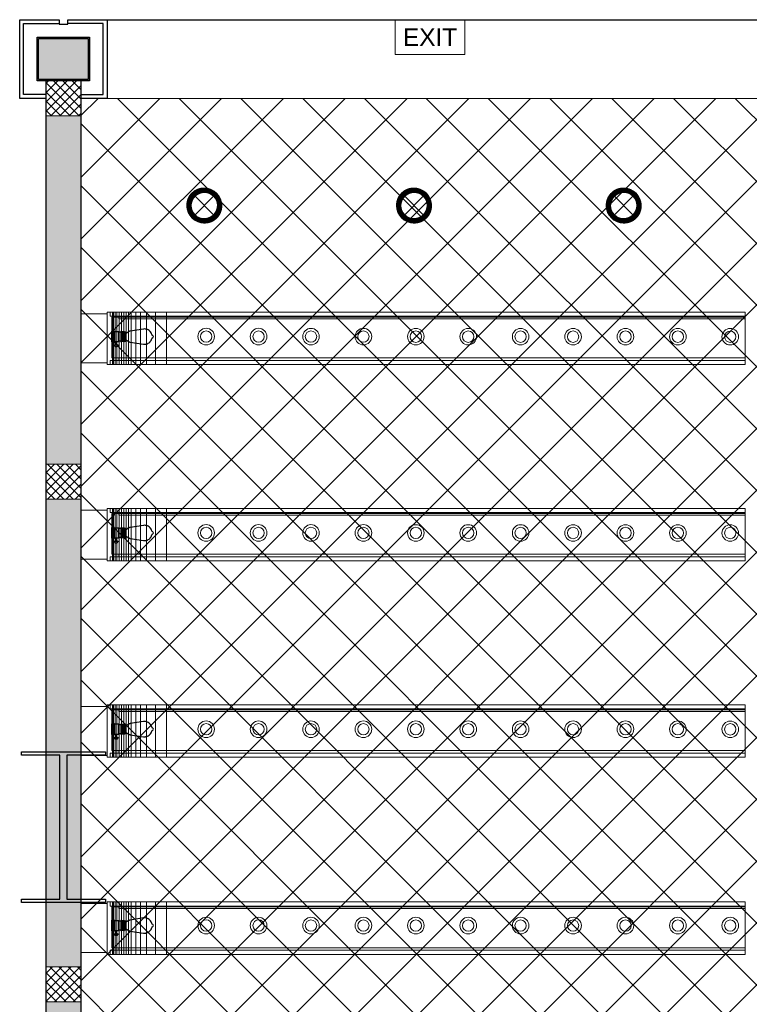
# Model space of a CAD drawing. Header units: millimetres. Extents: x -1469 to 52323, y -1368 to 13830.
# Tile 23 of 85: x -150 to 4025, y 8198 to 13830. Entities that reach past the tile are written whole.
import ezdxf
from ezdxf.enums import TextEntityAlignment as Align

# ---------------------------------------------------------------- set-up
doc = ezdxf.new("R2010")
doc.units = ezdxf.units.MM
for name, color, linetype, lineweight, true_color in [('A-CEILING-01', 7, 'Continuous', 5, 0xd56ca8), ('M-MEP-ELLG-LIGHT', 5, 'Continuous', 15, 0x0000ff), ('XR-CP-DS$0$A-DOWN LIG', 9, 'Continuous', 0, 0x808080), ('XR-CP-DS$0$Level 24', 9, 'Continuous', 0, 0x808080)]:
    doc.layers.add(name, color=color, linetype=linetype, lineweight=lineweight, true_color=true_color)
for name, color, linetype, lineweight in [('A-CLMN P', 1, 'Continuous', 30), ('A-LIGHT', 1, 'Continuous', 5), ('A-Wall & Column', 2, 'Continuous', 0), ('ND_26_HATCH', 8, 'Continuous', 13)]:
    doc.layers.add(name, color=color, linetype=linetype, lineweight=lineweight)
doc.layers.add('Column', color=4, linetype='Continuous')
doc.layers.add('RCP LAYOUT', color=9, linetype='Continuous', true_color=0x808080)
doc.styles.get("Standard").update_dxf_attribs({"font": 'arial.ttf'})
pattern_1 = [(45, (451552.75, 162145.904), (-26.5165043, 26.5165043), []), (135, (451552.75, 162145.904), (-26.5165043, -26.5165043), [])]

# ---------------------------------------------------------------- blocks, each defined once
blk = doc.blocks.new('A$C81f607aa')
at = {"layer": 'ND_26_HATCH', "lineweight": -3, "true_color": 0x808080, "transparency": 33554687}
h = blk.add_hatch(color=8, dxfattribs=at)
h.dxf.hatch_style = 1
h.paths.add_polyline_path([(-14958, 13722), (-15242, 13722), (-15242, 13488), (-14958, 13488)])
at = {"layer": 'ND_26_HATCH', "lineweight": -3, "true_color": 0x808080}
h = blk.add_hatch(dxfattribs=at)
h.set_pattern_fill('ANSI37', color=8, scale=300)
h.set_pattern_definition(pattern_1)
h.paths.add_polyline_path([(-15000, 13480), (-15200, 13480), (-15200, 13280), (-15000, 13280)])
at = {"layer": 'ND_26_HATCH', "lineweight": -3, "true_color": 0x808080, "transparency": 33554687}
h = blk.add_hatch(color=8, dxfattribs=at)
h.dxf.hatch_style = 1
h.paths.add_polyline_path([(-15000, 13280), (-15200, 13280), (-15200, 0), (-11010, 0), (-11010, 650), (-10810, 650), (-10810, 850), (-11210, 850), (-11210, 200), (-15000, 200), (-15000, 8735.8), (-15000, 8835.8), (-15000, 9585.8), (-15000, 9685.8), (-15000, 10435.8), (-15000, 10535.8), (-15000, 11285.8), (-15000, 11385.8), (-15000, 12135.8), (-15000, 12235.8)])
h.paths.add_polyline_path([(-15200, 11087.2), (-15000, 11087.2), (-15000, 11287.2), (-15200, 11287.2)], flags=17)
h.paths.add_polyline_path([(-15200, 8211.4), (-15000, 8211.4), (-15000, 8411.4), (-15200, 8411.4)], flags=17)
h.paths.add_polyline_path([(-15200, 5830), (-15000, 5830), (-15000, 6030), (-15200, 6030)], flags=17)
h.paths.add_polyline_path([(-15200, 3420), (-15000, 3420), (-15000, 3620), (-15200, 3620)], flags=17)
h.paths.add_polyline_path([(-15200, 0), (-15000, 0), (-15000, 200), (-15200, 200)], flags=17)
h.paths.add_polyline_path([(-13205, 0.3), (-13005, 0.3), (-13005, 200.3), (-13205, 200.3)], flags=16)
h.paths.add_polyline_path([(-11210, 0), (-11010, 0), (-11010, 200), (-11210, 200)], flags=17)
h.paths.add_polyline_path([(-11010, 650), (-10810, 650), (-10810, 850), (-11010, 850)], flags=17)
at = {"layer": 'ND_26_HATCH', "lineweight": -3, "true_color": 0x808080}
h = blk.add_hatch(dxfattribs=at)
h.set_pattern_fill('ANSI37', color=8, scale=300)
h.set_pattern_definition(pattern_1)
h.paths.add_polyline_path([(-15000, 11087.2), (-15000, 11287.2), (-15200, 11287.2), (-15200, 11087.2)])
h = blk.add_hatch(dxfattribs=at)
h.set_pattern_fill('ANSI37', color=8, scale=300)
h.set_pattern_definition(pattern_1)
h.paths.add_polyline_path([(-15000, 8411.4), (-15200, 8411.4), (-15200, 8211.4), (-15000, 8211.4)])
at = {"layer": 'A-CLMN P', "color": 8, "lineweight": 25, "true_color": 0x808080}
for points in [[(-15200, 13380), (-15350, 13380), (-15350, 13830), (-15125, 13830), (-15125, 13805), (-15075, 13805), (-15075, 13830), (-14850, 13830), (-14850, 13380), (-15000, 13380)], [(-15200, 13402), (-15328, 13402), (-15328, 13808), (-15127, 13808)], [(-15000, 13402), (-14872, 13402), (-14872, 13808), (-15073, 13808)]]:
    blk.add_lwpolyline(points, dxfattribs=at)
for points in [[(-15250, 13730), (-14950, 13730), (-14950, 13480), (-15250, 13480)], [(-15242, 13722), (-14958, 13722), (-14958, 13488), (-15242, 13488)]]:
    blk.add_lwpolyline(points, close=True, dxfattribs=at)
at = {"layer": 'A-Wall & Column', "color": 8, "lineweight": -3, "true_color": 0x808080}
for p, q in [((-15200, 13480), (-15200, 0)), ((-15000, 13480), (-15000, 200))]:
    blk.add_line(p, q, dxfattribs=at)
blk.add_lwpolyline([(-14850, 13830), (2000, 13830)], dxfattribs=at)
at = {"layer": 'A-Wall & Column', "color": 8, "true_color": 0x808080}
for points in [[(-15200, 13280), (-15000, 13280), (-15000, 13480), (-15200, 13480)], [(-15200, 11087.2), (-15000, 11087.2), (-15000, 11287.2), (-15200, 11287.2)], [(-15200, 8211.4), (-15000, 8211.4), (-15000, 8411.4), (-15200, 8411.4)]]:
    blk.add_lwpolyline(points, close=True, dxfattribs=at)
at = {"layer": 'Column', "color": 8, "lineweight": -3, "true_color": 0x808080}
blk.add_lwpolyline([(-15119.5, 9621.8), (-15340.5, 9621.8), (-15340.5, 9641.8), (-14859.5, 9641.8), (-14859.5, 9621.8), (-15080.5, 9621.8), (-15080.5, 8799.8), (-14859.5, 8799.8), (-14859.5, 8779.8), (-15340.5, 8779.8), (-15340.5, 8799.8), (-15119.5, 8799.8)], close=True, dxfattribs=at)
blk = doc.blocks.new('XR-CP-DS$0$LIGHTSSS')
at = {"layer": 'XR-CP-DS$0$A-DOWN LIG', "color": 253}
for p, q in [((-376912, -150024.1), (-376912, -150324.1)), ((-376906.1, -150024.1), (-376906.1, -150324.1)), ((-376897.5, -150024.1), (-376897.5, -150324.1)), ((-376887.4, -150024.1), (-376887.4, -150324.1)), ((-376873.2, -150024.1), (-376873.2, -150324.1)), ((-376859.8, -150024.1), (-376859.8, -150324.1)), ((-376847.7, -150024.1), (-376847.7, -150324.1)), ((-376834.6, -150024.1), (-376834.6, -150324.1)), ((-376820.7, -150024.1), (-376820.7, -150324.1)), ((-376804.7, -150024.1), (-376804.7, -150324.1)), ((-376778.9, -150024.1), (-376778.9, -150324.1)), ((-376752.8, -150024.1), (-376752.8, -150324.1)), ((-376718.3, -150024.1), (-376718.3, -150324.1)), ((-376665.4, -150024.1), (-376665.4, -150324.1)), ((-376603.6, -150024.1), (-376603.6, -150324.1)), ((-376912, -151147.1), (-376912, -151447.1)), ((-376906.1, -151147.1), (-376906.1, -151447.1)), ((-376897.5, -151147.1), (-376897.5, -151447.1)), ((-376887.4, -151147.1), (-376887.4, -151447.1)), ((-376873.2, -151147.1), (-376873.2, -151447.1)), ((-376859.8, -151147.1), (-376859.8, -151447.1)), ((-376847.7, -151147.1), (-376847.7, -151447.1)), ((-376834.6, -151147.1), (-376834.6, -151447.1)), ((-376820.7, -151147.1), (-376820.7, -151447.1)), ((-376804.7, -151147.1), (-376804.7, -151447.1)), ((-376778.9, -151147.1), (-376778.9, -151447.1)), ((-376752.8, -151147.1), (-376752.8, -151447.1)), ((-376718.3, -151147.1), (-376718.3, -151447.1)), ((-376665.4, -151147.1), (-376665.4, -151447.1)), ((-376603.6, -151147.1), (-376603.6, -151447.1)), ((-376912, -152270.1), (-376912, -152570.1)), ((-376906.1, -152270.1), (-376906.1, -152570.1)), ((-376897.5, -152270.1), (-376897.5, -152570.1)), ((-376887.4, -152270.1), (-376887.4, -152570.1)), ((-376873.2, -152270.1), (-376873.2, -152570.1)), ((-376859.8, -152270.1), (-376859.8, -152570.1)), ((-376847.7, -152270.1), (-376847.7, -152570.1)), ((-376834.6, -152270.1), (-376834.6, -152570.1)), ((-376820.7, -152270.1), (-376820.7, -152570.1)), ((-376804.7, -152270.1), (-376804.7, -152570.1)), ((-376778.9, -152270.1), (-376778.9, -152570.1)), ((-376752.8, -152270.1), (-376752.8, -152570.1)), ((-376718.3, -152270.1), (-376718.3, -152570.1)), ((-376665.4, -152270.1), (-376665.4, -152570.1)), ((-376603.6, -152270.1), (-376603.6, -152570.1)), ((-376912, -153398.1), (-376912, -153698.1)), ((-376906.1, -153398.1), (-376906.1, -153698.1)), ((-376897.5, -153398.1), (-376897.5, -153698.1)), ((-376887.4, -153398.1), (-376887.4, -153698.1)), ((-376873.2, -153398.1), (-376873.2, -153698.1)), ((-376859.8, -153398.1), (-376859.8, -153698.1)), ((-376847.7, -153398.1), (-376847.7, -153698.1)), ((-376834.6, -153398.1), (-376834.6, -153698.1)), ((-376820.7, -153398.1), (-376820.7, -153698.1)), ((-376804.7, -153398.1), (-376804.7, -153698.1)), ((-376778.9, -153398.1), (-376778.9, -153698.1)), ((-376752.8, -153398.1), (-376752.8, -153698.1)), ((-376718.3, -153398.1), (-376718.3, -153698.1)), ((-376665.4, -153398.1), (-376665.4, -153698.1)), ((-376603.6, -153398.1), (-376603.6, -153698.1))]:
    blk.add_line(p, q, dxfattribs=at)
for points in [[(-376943.2, -150033.3), (-377093.2, -150033.3), (-377093.2, -150314.1), (-376943.2, -150314.1)], [(-373292.8, -150024.1), (-376926.1, -150024.1), (-376926.1, -150047.8), (-373292.8, -150047.8)], [(-373291.4, -150047.8), (-376875.2, -150047.8), (-376875.2, -150062.2), (-373291.4, -150062.2)], [(-373292.4, -150052.2), (-376915, -150052.2), (-376915, -150285.9), (-373292.4, -150285.9)], [(-373292.8, -150324.1), (-376926.1, -150324.1), (-376926.1, -150300.3), (-373292.8, -150300.3)], [(-373291.4, -150300.3), (-376875.2, -150300.3), (-376875.2, -150285.9), (-373291.4, -150285.9)], [(-376943.2, -151156.3), (-377093.2, -151156.3), (-377093.2, -151437.1), (-376943.2, -151437.1)], [(-373292.8, -151147.1), (-376926.1, -151147.1), (-376926.1, -151170.8), (-373292.8, -151170.8)], [(-373291.4, -151170.8), (-376875.2, -151170.8), (-376875.2, -151185.2), (-373291.4, -151185.2)], [(-373292.4, -151175.2), (-376915, -151175.2), (-376915, -151408.9), (-373292.4, -151408.9)], [(-373292.8, -151447.1), (-376926.1, -151447.1), (-376926.1, -151423.3), (-373292.8, -151423.3)], [(-373291.4, -151423.3), (-376875.2, -151423.3), (-376875.2, -151408.9), (-373291.4, -151408.9)], [(-376943.2, -152279.3), (-377093.2, -152279.3), (-377093.2, -152560.1), (-376943.2, -152560.1)], [(-373292.8, -152270.1), (-376926.1, -152270.1), (-376926.1, -152293.8), (-373292.8, -152293.8)], [(-373292.4, -152298.2), (-376915, -152298.2), (-376915, -152531.9), (-373292.4, -152531.9)], [(-373291.4, -152293.8), (-376875.2, -152293.8), (-376875.2, -152308.2), (-373291.4, -152308.2)], [(-373292.8, -152570.1), (-376926.1, -152570.1), (-376926.1, -152546.3), (-373292.8, -152546.3)], [(-373291.4, -152546.3), (-376875.2, -152546.3), (-376875.2, -152531.9), (-373291.4, -152531.9)], [(-376943.2, -153407.3), (-377093.2, -153407.3), (-377093.2, -153688.1), (-376943.2, -153688.1)], [(-373292.8, -153398.1), (-376926.1, -153398.1), (-376926.1, -153421.8), (-373292.8, -153421.8)], [(-373292.4, -153426.2), (-376915, -153426.2), (-376915, -153659.9), (-373292.4, -153659.9)], [(-373291.4, -153421.8), (-376875.2, -153421.8), (-376875.2, -153436.2), (-373291.4, -153436.2)], [(-373292.8, -153698.1), (-376926.1, -153698.1), (-376926.1, -153674.3), (-373292.8, -153674.3)], [(-373291.4, -153674.3), (-376875.2, -153674.3), (-376875.2, -153659.9), (-373291.4, -153659.9)]]:
    blk.add_lwpolyline(points, close=True, dxfattribs=at)
for points in [[(-376926.1, -150324.1), (-376943.2, -150324.1), (-376943.2, -150024.1), (-376926.1, -150024.1)], [(-376926.1, -151447.1), (-376943.2, -151447.1), (-376943.2, -151147.1), (-376926.1, -151147.1)], [(-376926.1, -152570.1), (-376943.2, -152570.1), (-376943.2, -152270.1), (-376926.1, -152270.1)], [(-376926.1, -153698.1), (-376943.2, -153698.1), (-376943.2, -153398.1), (-376926.1, -153398.1)]]:
    blk.add_lwpolyline(points, dxfattribs=at)
blk = doc.blocks.new('EXIT LIGHT')
at = {"color": 0}
blk.add_lwpolyline([(-200, -200), (200, -200), (200, 0), (-200, 0)], close=True, dxfattribs=at)
blk.add_attdef('EXIT', text='', height=100, dxfattribs=at).set_placement((0, -100), align=Align.MIDDLE_CENTER)
blk = doc.blocks.new('*U46')
at = {"lineweight": 0}
h = blk.add_hatch(dxfattribs=at)
h.set_pattern_fill('ANSI31', color=0)
h.set_pattern_definition([(45, (0, 0), (-0.08838835, 0.08838835), [])])
h.paths.add_polyline_path([(-70.7, 70.7), (-53, 53, -0.414214), (53, 53), (70.7, 70.7, 0.414214)])
h.paths.add_polyline_path([(75, 0, -0.198912), (53, -53), (70.7, -70.7, 0.198912), (100, 0, 0.198912), (70.7, 70.7), (53, 53, -0.198912)])
h.paths.add_polyline_path([(-53, -53), (-70.7, -70.7, 0.414214), (70.7, -70.7), (53, -53, -0.414214)])
h.paths.add_polyline_path([(-75, 0, -0.198912), (-53, 53), (-70.7, 70.7, 0.198912), (-100, 0, 0.198912), (-70.7, -70.7), (-53, -53, -0.198912)])
at = {"color": 0}
for p, q in [((-53, 53), (53, -53)), ((-53, -53), (53, 53))]:
    blk.add_line(p, q, dxfattribs=at)
at = {"color": 0, "lineweight": 0}
for radius in [100, 75]:
    blk.add_circle((0, 0), radius, dxfattribs=at)
blk = doc.blocks.new('A$C98a85b24')
at = {"layer": 'M-MEP-ELLG-LIGHT', "color": 8, "true_color": 0x808080}
blk.add_blockref('EXIT LIGHT', (-1992, 13830), dxfattribs=at).add_auto_attribs({'EXIT': 'EXIT'})
for p in [(-3283.7, 12766.8), (-2083.7, 12766.8), (-883.7, 12766.8)]:
    blk.add_blockref('*U46', p, dxfattribs=at)
blk = doc.blocks.new('A$C01df6825')
at = {"color": 8, "lineweight": 9, "true_color": 0x808080}
for centre, radius in [((717, -149.8), 47.5), ((1016.9, -149.8), 47.5), ((1316.8, -149.9), 47.5), ((1616.7, -149.9), 47.5), ((1916.6, -150), 47.5), ((2216.5, -150), 47.5), ((2516.4, -150), 47.5), ((2816.3, -150.1), 47.5), ((3116.2, -150.1), 47.5), ((3416.1, -150.1), 47.5), ((3716, -150.2), 47.5), ((717, -149.8), 32.5), ((1016.9, -149.8), 32.5), ((1316.8, -149.9), 32.5), ((1616.7, -149.9), 32.5), ((1916.6, -150), 32.5), ((2216.5, -150), 32.5), ((2516.4, -150), 32.5), ((2816.3, -150.1), 32.5), ((3116.2, -150.1), 32.5), ((3416.1, -150.1), 32.5), ((3716, -150.2), 32.5), ((717, -1272.8), 47.5), ((1016.9, -1272.8), 47.5), ((1316.8, -1272.9), 47.5), ((1616.7, -1272.9), 47.5), ((1916.6, -1273), 47.5), ((2216.5, -1273), 47.5), ((2516.4, -1273), 47.5), ((2816.3, -1273.1), 47.5), ((3116.2, -1273.1), 47.5), ((3416.1, -1273.1), 47.5), ((3716, -1273.2), 47.5), ((717, -1272.8), 32.5), ((1016.9, -1272.8), 32.5), ((1316.8, -1272.9), 32.5), ((1616.7, -1272.9), 32.5), ((1916.6, -1273), 32.5), ((2216.5, -1273), 32.5), ((2516.4, -1273), 32.5), ((2816.3, -1273.1), 32.5), ((3116.2, -1273.1), 32.5), ((3416.1, -1273.1), 32.5), ((3716, -1273.2), 32.5), ((717, -2395.8), 47.5), ((717, -2395.8), 32.5), ((1016.9, -2395.8), 47.5), ((1016.9, -2395.8), 32.5), ((1316.8, -2395.9), 47.5), ((1316.8, -2395.9), 32.5), ((1616.7, -2395.9), 47.5), ((1616.7, -2395.9), 32.5), ((1916.6, -2396), 47.5), ((1916.6, -2396), 32.5), ((2216.5, -2396), 47.5), ((2216.5, -2396), 32.5), ((2516.4, -2396), 47.5), ((2516.4, -2396), 32.5), ((2816.3, -2396.1), 47.5), ((2816.3, -2396.1), 32.5), ((3116.2, -2396.1), 47.5), ((3116.2, -2396.1), 32.5), ((3416.1, -2396.1), 47.5), ((3416.1, -2396.1), 32.5), ((3716, -2396.2), 47.5), ((3716, -2396.2), 32.5), ((717, -3518.8), 47.5), ((717, -3518.8), 32.5), ((1016.9, -3518.8), 47.5), ((1016.9, -3518.8), 32.5), ((1316.8, -3518.9), 47.5), ((1316.8, -3518.9), 32.5), ((1616.7, -3518.9), 47.5), ((1616.7, -3518.9), 32.5), ((1916.6, -3519), 47.5), ((1916.6, -3519), 32.5), ((2216.5, -3519), 47.5), ((2216.5, -3519), 32.5), ((2516.4, -3519), 47.5), ((2516.4, -3519), 32.5), ((2816.3, -3519.1), 47.5), ((2816.3, -3519.1), 32.5), ((3116.2, -3519.1), 47.5), ((3116.2, -3519.1), 32.5), ((3416.1, -3519.1), 47.5), ((3416.1, -3519.1), 32.5), ((3716, -3519.2), 47.5), ((3716, -3519.2), 32.5)]:
    blk.add_circle(centre, radius, dxfattribs=at)
at = {"layer": 'M-MEP-ELLG-LIGHT', "color": 8, "lineweight": -3, "true_color": 0x808080}
for p, q in [((358, -106.4), (282.5, -118.1)), ((363.7, -106), (358, -106.4)), ((369.4, -106.4), (363.7, -106)), ((375, -107.5), (369.4, -106.4)), ((380.4, -109.3), (375, -107.5)), ((385.5, -111.9), (380.4, -109.3)), ((390.3, -115.1), (385.5, -111.9)), ((178.1, -180.3), (178.1, -119.3)), ((178.1, -119.3), (180.7, -119.3)), ((180.7, -117.9), (181.3, -117.9)), ((180.7, -181.7), (180.7, -117.9)), ((180.7, -119.3), (180.7, -180.3)), ((186.6, -116), (181.3, -116)), ((181.3, -116), (181.3, -183.6)), ((181.3, -117.9), (181.3, -181.7)), ((186.6, -183.6), (186.6, -116)), ((186.6, -117.9), (187.3, -117.9)), ((186.6, -181.7), (186.6, -117.9)), ((187.3, -117.9), (187.3, -181.7)), ((190, -119.3), (187.3, -119.3)), ((187.3, -119.3), (187.3, -180.3)), ((190, -180.3), (190, -119.3)), ((216.5, -121.9), (190, -121.9)), ((217.8, -176.3), (217.8, -123.3)), ((217.8, -123.3), (228.4, -123.3)), ((217.8, -176.3), (217.8, -123.3)), ((228.4, -121.9), (228.4, -123.3)), ((228.4, -123.3), (228.4, -176.3)), ((233.7, -177.7), (233.7, -121.9)), ((244.3, -123.3), (233.7, -123.3)), ((233.7, -123.3), (233.7, -176.3)), ((244.3, -121.9), (244.3, -123.3)), ((244.3, -176.3), (244.3, -123.3)), ((249.6, -177.7), (249.6, -121.9)), ((249.6, -123.3), (253.5, -123.3)), ((253.5, -123.3), (253.5, -176.3)), ((254.9, -124.6), (253.5, -124.6)), ((254.9, -175), (254.9, -124.6)), ((260.2, -131.2), (254.9, -131.2)), ((254.9, -168.4), (260.2, -168.4)), ((270.2, -123.4), (260.2, -131.2)), ((260.2, -168.4), (260.2, -131.2)), ((260.2, -168.4), (270.2, -176.2)), ((272, -122.1), (270.2, -123.4)), ((274, -120.9), (272, -122.1)), ((276, -119.9), (274, -120.9)), ((278.1, -119.1), (276, -119.9)), ((280.3, -118.5), (278.1, -119.1)), ((282.5, -118.1), (280.3, -118.5)), ((394.6, -118.8), (390.3, -115.1)), ((396.2, -120.7), (394.6, -118.8)), ((396.8, -121.3), (396.2, -120.7)), ((397.1, -121.7), (396.8, -121.3)), ((398.3, -123.1), (397.1, -121.7)), ((401.5, -127.9), (398.3, -123.1)), ((404.1, -133), (401.5, -127.9)), ((401.5, -171.7), (404.1, -166.6)), ((405.9, -138.5), (404.1, -133)), ((404.1, -166.6), (405.9, -161.1)), ((407.2, -141.1), (405.9, -138.5)), ((405.9, -161.1), (407.2, -158.5)), ((408.5, -142.5), (407.2, -141.1)), ((407.2, -158.5), (408.5, -157.1)), ((411.2, -143.8), (408.5, -142.5)), ((408.5, -157.1), (411.2, -155.8)), ((413.8, -146.4), (411.2, -143.8)), ((411.2, -155.8), (413.8, -153.2)), ((415.2, -149.8), (413.8, -146.4)), ((413.8, -153.2), (415.2, -149.8)), ((180.7, -180.3), (178.1, -180.3)), ((181.3, -181.7), (180.7, -181.7)), ((181.3, -183.6), (186.6, -183.6)), ((187.3, -181.7), (186.6, -181.7)), ((187.3, -180.3), (190, -180.3)), ((190, -177.7), (216.6, -177.7)), ((191.7, -197.6), (191.7, -201.6)), ((195.7, -205.5), (207.1, -205.5)), ((198.1, -177.7), (198.1, -183)), ((198.1, -183), (199.4, -184.3)), ((204.7, -183), (198.1, -183)), ((199.4, -185.6), (198.1, -185.6)), ((198.1, -185.6), (198.1, -187)), ((198.1, -187), (199.4, -187)), ((199.4, -184.3), (199.4, -185.6)), ((203.4, -184.3), (199.4, -184.3)), ((203.4, -185.6), (199.4, -185.6)), ((199.4, -187), (199.4, -189.6)), ((203.4, -187), (199.4, -187)), ((199.4, -189.6), (199.7, -189.6)), ((203.1, -189.6), (199.7, -189.6)), ((199.7, -189.6), (200.5, -197.6)), ((200.5, -197.6), (202.3, -197.6)), ((202.3, -197.6), (203.1, -189.6)), ((203.4, -189.6), (203.1, -189.6)), ((204.7, -183), (203.4, -184.3)), ((203.4, -184.3), (203.4, -185.6)), ((203.4, -185.6), (204.7, -185.6)), ((204.7, -187), (203.4, -187)), ((203.4, -187), (203.4, -189.6)), ((204.7, -177.7), (204.7, -183)), ((204.7, -185.6), (204.7, -187)), ((211.1, -197.6), (211.1, -201.6)), ((228.4, -176.3), (217.8, -176.3)), ((228.4, -176.3), (228.4, -177.7)), ((233.7, -176.3), (244.3, -176.3)), ((244.3, -176.3), (244.3, -177.7)), ((253.5, -176.3), (249.6, -176.3)), ((253.5, -175), (254.9, -175)), ((270.2, -176.2), (270.2, -176.3)), ((270.2, -176.3), (270.3, -176.3)), ((270.3, -176.3), (272, -177.6)), ((272, -177.6), (274, -178.7)), ((274, -178.7), (276, -179.7)), ((276, -179.7), (278.1, -180.5)), ((278.1, -180.5), (280.3, -181.1)), ((280.3, -181.1), (282.5, -181.6)), ((282.5, -181.6), (358, -193.2)), ((358, -193.2), (363.7, -193.6)), ((363.7, -193.6), (369.4, -193.2)), ((369.4, -193.2), (372.2, -192.7)), ((372.2, -192.7), (372.3, -192.6)), ((372.3, -192.6), (372.6, -192.6)), ((372.6, -192.6), (374.1, -192.3)), ((374.1, -192.3), (374.4, -192.2)), ((374.4, -192.2), (375, -192.1)), ((375, -192.1), (376.7, -191.5)), ((376.7, -191.5), (377, -191.4)), ((377, -191.4), (380.4, -190.3)), ((380.4, -190.3), (385.5, -187.7)), ((385.5, -187.7), (390.3, -184.6)), ((390.3, -184.6), (394.6, -180.8)), ((394.6, -180.8), (396.2, -178.9)), ((396.2, -178.9), (396.7, -178.3)), ((396.7, -178.3), (397.1, -177.9)), ((397.1, -177.9), (398.3, -176.5)), ((398.3, -176.5), (401.5, -171.7)), ((186.6, -1239), (181.3, -1239)), ((181.3, -1239), (181.3, -1306.6)), ((186.6, -1306.6), (186.6, -1239)), ((358, -1229.4), (282.5, -1241.1)), ((363.7, -1229), (358, -1229.4)), ((369.4, -1229.4), (363.7, -1229)), ((375, -1230.5), (369.4, -1229.4)), ((380.4, -1232.3), (375, -1230.5)), ((385.5, -1234.9), (380.4, -1232.3)), ((390.3, -1238.1), (385.5, -1234.9)), ((394.6, -1241.8), (390.3, -1238.1)), ((178.1, -1303.3), (178.1, -1242.3)), ((178.1, -1242.3), (180.7, -1242.3)), ((180.7, -1240.9), (181.3, -1240.9)), ((180.7, -1304.7), (180.7, -1240.9)), ((180.7, -1242.3), (180.7, -1303.3)), ((181.3, -1240.9), (181.3, -1304.7)), ((186.6, -1240.9), (187.3, -1240.9)), ((186.6, -1304.7), (186.6, -1240.9)), ((187.3, -1240.9), (187.3, -1304.7)), ((190, -1242.3), (187.3, -1242.3)), ((187.3, -1242.3), (187.3, -1303.3)), ((190, -1303.3), (190, -1242.3)), ((216.5, -1244.9), (190, -1244.9)), ((217.8, -1299.4), (217.8, -1246.3)), ((217.8, -1246.3), (228.4, -1246.3)), ((217.8, -1299.4), (217.8, -1246.3)), ((228.4, -1244.9), (228.4, -1246.3)), ((228.4, -1246.3), (228.4, -1299.4)), ((233.7, -1300.7), (233.7, -1244.9)), ((244.3, -1246.3), (233.7, -1246.3)), ((233.7, -1246.3), (233.7, -1299.4)), ((244.3, -1244.9), (244.3, -1246.3)), ((244.3, -1299.4), (244.3, -1246.3)), ((249.6, -1300.7), (249.6, -1244.9)), ((249.6, -1246.3), (253.5, -1246.3)), ((253.5, -1246.3), (253.5, -1299.4)), ((254.9, -1247.6), (253.5, -1247.6)), ((254.9, -1298), (254.9, -1247.6)), ((260.2, -1254.2), (254.9, -1254.2)), ((254.9, -1291.4), (260.2, -1291.4)), ((270.2, -1246.4), (260.2, -1254.2)), ((260.2, -1291.4), (260.2, -1254.2)), ((260.2, -1291.4), (270.2, -1299.2)), ((272, -1245.1), (270.2, -1246.4)), ((274, -1243.9), (272, -1245.1)), ((276, -1242.9), (274, -1243.9)), ((278.1, -1242.1), (276, -1242.9)), ((280.3, -1241.5), (278.1, -1242.1)), ((282.5, -1241.1), (280.3, -1241.5)), ((396.2, -1243.7), (394.6, -1241.8)), ((396.8, -1244.3), (396.2, -1243.7)), ((397.1, -1244.7), (396.8, -1244.3)), ((398.3, -1246.1), (397.1, -1244.7)), ((401.5, -1250.9), (398.3, -1246.1)), ((398.3, -1299.5), (401.5, -1294.7)), ((404.1, -1256), (401.5, -1250.9)), ((401.5, -1294.7), (404.1, -1289.6)), ((405.9, -1261.5), (404.1, -1256)), ((404.1, -1289.6), (405.9, -1284.1)), ((407.2, -1264.1), (405.9, -1261.5)), ((405.9, -1284.1), (407.2, -1281.5)), ((408.5, -1265.5), (407.2, -1264.1)), ((407.2, -1281.5), (408.5, -1280.2)), ((411.2, -1266.8), (408.5, -1265.5)), ((408.5, -1280.2), (411.2, -1278.8)), ((413.8, -1269.4), (411.2, -1266.8)), ((411.2, -1278.8), (413.8, -1276.2)), ((415.2, -1272.8), (413.8, -1269.4)), ((413.8, -1276.2), (415.2, -1272.8)), ((180.7, -1303.3), (178.1, -1303.3)), ((181.3, -1304.7), (180.7, -1304.7)), ((181.3, -1306.6), (186.6, -1306.6)), ((187.3, -1304.7), (186.6, -1304.7)), ((187.3, -1303.3), (190, -1303.3)), ((190, -1300.7), (216.6, -1300.7)), ((191.7, -1320.6), (191.7, -1324.6)), ((195.7, -1328.6), (207.1, -1328.6)), ((198.1, -1300.7), (198.1, -1306)), ((198.1, -1306), (199.4, -1307.3)), ((204.7, -1306), (198.1, -1306)), ((199.4, -1308.6), (198.1, -1308.6)), ((198.1, -1308.6), (198.1, -1310)), ((198.1, -1310), (199.4, -1310)), ((199.4, -1307.3), (199.4, -1308.6)), ((203.4, -1307.3), (199.4, -1307.3)), ((203.4, -1308.6), (199.4, -1308.6)), ((199.4, -1310), (199.4, -1312.6)), ((203.4, -1310), (199.4, -1310)), ((199.4, -1312.6), (199.7, -1312.6)), ((203.1, -1312.6), (199.7, -1312.6)), ((199.7, -1312.6), (200.5, -1320.6)), ((200.5, -1320.6), (202.3, -1320.6)), ((202.3, -1320.6), (203.1, -1312.6)), ((203.4, -1312.6), (203.1, -1312.6)), ((204.7, -1306), (203.4, -1307.3)), ((203.4, -1307.3), (203.4, -1308.6)), ((203.4, -1308.6), (204.7, -1308.6)), ((204.7, -1310), (203.4, -1310)), ((203.4, -1310), (203.4, -1312.6)), ((204.7, -1300.7), (204.7, -1306)), ((204.7, -1308.6), (204.7, -1310)), ((211.1, -1320.6), (211.1, -1324.6)), ((228.4, -1299.4), (217.8, -1299.4)), ((228.4, -1299.4), (228.4, -1300.7)), ((233.7, -1299.4), (244.3, -1299.4)), ((244.3, -1299.4), (244.3, -1300.7)), ((253.5, -1299.4), (249.6, -1299.4)), ((253.5, -1298), (254.9, -1298)), ((270.2, -1299.2), (270.2, -1299.3)), ((270.2, -1299.3), (270.3, -1299.3)), ((270.3, -1299.3), (272, -1300.6)), ((272, -1300.6), (274, -1301.7)), ((274, -1301.7), (276, -1302.7)), ((276, -1302.7), (278.1, -1303.5)), ((278.1, -1303.5), (280.3, -1304.1)), ((280.3, -1304.1), (282.5, -1304.6)), ((282.5, -1304.6), (358, -1316.2)), ((358, -1316.2), (363.7, -1316.6)), ((363.7, -1316.6), (369.4, -1316.2)), ((369.4, -1316.2), (372.2, -1315.7)), ((372.2, -1315.7), (372.3, -1315.7)), ((372.3, -1315.7), (372.6, -1315.6)), ((372.6, -1315.6), (374.1, -1315.3)), ((374.1, -1315.3), (374.4, -1315.2)), ((374.4, -1315.2), (375, -1315.1)), ((375, -1315.1), (376.7, -1314.5)), ((376.7, -1314.5), (377, -1314.4)), ((377, -1314.4), (380.4, -1313.3)), ((380.4, -1313.3), (385.5, -1310.7)), ((385.5, -1310.7), (390.3, -1307.6)), ((390.3, -1307.6), (394.6, -1303.8)), ((394.6, -1303.8), (396.2, -1301.9)), ((396.2, -1301.9), (396.7, -1301.3)), ((396.7, -1301.3), (397.1, -1300.9)), ((397.1, -1300.9), (398.3, -1299.5)), ((178.1, -2425.8), (178.1, -2364.7)), ((178.1, -2364.7), (180.7, -2364.7)), ((180.7, -2363.4), (181.3, -2363.4)), ((180.7, -2427.1), (180.7, -2363.4)), ((180.7, -2364.7), (180.7, -2425.8)), ((186.6, -2361.5), (181.3, -2361.5)), ((181.3, -2361.5), (181.3, -2429)), ((181.3, -2363.4), (181.3, -2427.1)), ((186.6, -2429), (186.6, -2361.5)), ((186.6, -2363.4), (187.3, -2363.4)), ((186.6, -2427.1), (186.6, -2363.4)), ((187.3, -2363.4), (187.3, -2427.1)), ((190, -2364.7), (187.3, -2364.7)), ((187.3, -2364.7), (187.3, -2425.8)), ((190, -2425.8), (190, -2364.7)), ((276, -2365.4), (274, -2366.4)), ((278.1, -2364.6), (276, -2365.4)), ((280.3, -2363.9), (278.1, -2364.6)), ((282.5, -2363.5), (280.3, -2363.9)), ((358, -2351.8), (282.5, -2363.5)), ((363.7, -2351.5), (358, -2351.8)), ((369.4, -2351.8), (363.7, -2351.5)), ((375, -2352.9), (369.4, -2351.8)), ((380.4, -2354.8), (375, -2352.9)), ((385.5, -2357.3), (380.4, -2354.8)), ((390.3, -2360.5), (385.5, -2357.3)), ((394.6, -2364.3), (390.3, -2360.5)), ((396.2, -2366.1), (394.6, -2364.3)), ((216.5, -2367.4), (190, -2367.4)), ((217.8, -2421.8), (217.8, -2368.7)), ((217.8, -2368.7), (228.4, -2368.7)), ((217.8, -2421.8), (217.8, -2368.7)), ((228.4, -2421.8), (217.8, -2421.8)), ((228.4, -2367.4), (228.4, -2368.7)), ((228.4, -2368.7), (228.4, -2421.8)), ((228.4, -2421.8), (228.4, -2423.1)), ((233.7, -2423.1), (233.7, -2367.4)), ((244.3, -2368.7), (233.7, -2368.7)), ((233.7, -2368.7), (233.7, -2421.8)), ((233.7, -2421.8), (244.3, -2421.8)), ((244.3, -2367.4), (244.3, -2368.7)), ((244.3, -2421.8), (244.3, -2368.7)), ((244.3, -2421.8), (244.3, -2423.1)), ((249.6, -2423.1), (249.6, -2367.4)), ((249.6, -2368.7), (253.5, -2368.7)), ((253.5, -2421.8), (249.6, -2421.8)), ((253.5, -2368.7), (253.5, -2421.8)), ((254.9, -2370), (253.5, -2370)), ((253.5, -2420.5), (254.9, -2420.5)), ((254.9, -2420.5), (254.9, -2370)), ((260.2, -2376.7), (254.9, -2376.7)), ((254.9, -2413.8), (260.2, -2413.8)), ((270.2, -2368.8), (260.2, -2376.7)), ((260.2, -2413.8), (260.2, -2376.7)), ((260.2, -2413.8), (270.2, -2421.7)), ((272, -2367.5), (270.2, -2368.8)), ((270.2, -2421.7), (270.2, -2421.7)), ((270.2, -2421.7), (270.3, -2421.8)), ((270.3, -2421.8), (272, -2423)), ((274, -2366.4), (272, -2367.5)), ((396.8, -2366.7), (396.2, -2366.1)), ((397.1, -2367.2), (396.8, -2366.7)), ((398.3, -2368.6), (397.1, -2367.2)), ((397.1, -2423.3), (398.3, -2421.9)), ((401.5, -2373.4), (398.3, -2368.6)), ((398.3, -2421.9), (401.5, -2417.2)), ((404.1, -2378.5), (401.5, -2373.4)), ((401.5, -2417.2), (404.1, -2412)), ((405.9, -2383.9), (404.1, -2378.5)), ((404.1, -2412), (405.9, -2406.6)), ((407.2, -2386.6), (405.9, -2383.9)), ((405.9, -2406.6), (407.2, -2403.9)), ((408.5, -2387.9), (407.2, -2386.6)), ((407.2, -2403.9), (408.5, -2402.6)), ((411.2, -2389.2), (408.5, -2387.9)), ((408.5, -2402.6), (411.2, -2401.3)), ((413.8, -2391.9), (411.2, -2389.2)), ((411.2, -2401.3), (413.8, -2398.6)), ((415.2, -2395.3), (413.8, -2391.9)), ((413.8, -2398.6), (415.2, -2395.3)), ((180.7, -2425.8), (178.1, -2425.8)), ((181.3, -2427.1), (180.7, -2427.1)), ((181.3, -2429), (186.6, -2429)), ((187.3, -2427.1), (186.6, -2427.1)), ((187.3, -2425.8), (190, -2425.8)), ((190, -2423.1), (216.6, -2423.1)), ((191.7, -2443), (191.7, -2447)), ((195.7, -2451), (207.1, -2451)), ((198.1, -2423.1), (198.1, -2428.4)), ((198.1, -2428.4), (199.4, -2429.8)), ((204.7, -2428.4), (198.1, -2428.4)), ((199.4, -2431.1), (198.1, -2431.1)), ((198.1, -2431.1), (198.1, -2432.4)), ((198.1, -2432.4), (199.4, -2432.4)), ((199.4, -2429.8), (199.4, -2431.1)), ((203.4, -2429.8), (199.4, -2429.8)), ((203.4, -2431.1), (199.4, -2431.1)), ((199.4, -2432.4), (199.4, -2435.1)), ((203.4, -2432.4), (199.4, -2432.4)), ((199.4, -2435.1), (199.7, -2435.1)), ((203.1, -2435.1), (199.7, -2435.1)), ((199.7, -2435.1), (200.5, -2443)), ((200.5, -2443), (202.3, -2443)), ((202.3, -2443), (203.1, -2435.1)), ((203.4, -2435.1), (203.1, -2435.1)), ((204.7, -2428.4), (203.4, -2429.8)), ((203.4, -2429.8), (203.4, -2431.1)), ((203.4, -2431.1), (204.7, -2431.1)), ((204.7, -2432.4), (203.4, -2432.4)), ((203.4, -2432.4), (203.4, -2435.1)), ((204.7, -2423.1), (204.7, -2428.4)), ((204.7, -2431.1), (204.7, -2432.4)), ((211.1, -2443), (211.1, -2447)), ((272, -2423), (274, -2424.2)), ((274, -2424.2), (276, -2425.1)), ((276, -2425.1), (278.1, -2425.9)), ((278.1, -2425.9), (280.3, -2426.6)), ((280.3, -2426.6), (282.5, -2427)), ((282.5, -2427), (358, -2438.7)), ((358, -2438.7), (363.7, -2439.1)), ((363.7, -2439.1), (369.4, -2438.7)), ((369.4, -2438.7), (372.2, -2438.1)), ((372.2, -2438.1), (372.3, -2438.1)), ((372.3, -2438.1), (372.6, -2438)), ((372.6, -2438), (374.1, -2437.7)), ((374.1, -2437.7), (374.4, -2437.7)), ((374.4, -2437.7), (375, -2437.6)), ((375, -2437.6), (376.7, -2437)), ((376.7, -2437), (377, -2436.9)), ((377, -2436.9), (380.4, -2435.7)), ((380.4, -2435.7), (385.5, -2433.2)), ((385.5, -2433.2), (390.3, -2430)), ((390.3, -2430), (394.6, -2426.2)), ((394.6, -2426.2), (396.2, -2424.4)), ((396.2, -2424.4), (396.7, -2423.8)), ((396.7, -2423.8), (397.1, -2423.3)), ((178.1, -3549.3), (178.1, -3488.3)), ((178.1, -3488.3), (180.7, -3488.3)), ((180.7, -3487), (181.3, -3487)), ((180.7, -3550.7), (180.7, -3487)), ((180.7, -3488.3), (180.7, -3549.3)), ((186.6, -3485.1), (181.3, -3485.1)), ((181.3, -3485.1), (181.3, -3552.6)), ((181.3, -3487), (181.3, -3550.7)), ((186.6, -3552.6), (186.6, -3485.1)), ((186.6, -3487), (187.3, -3487)), ((186.6, -3550.7), (186.6, -3487)), ((187.3, -3487), (187.3, -3550.7)), ((190, -3488.3), (187.3, -3488.3)), ((187.3, -3488.3), (187.3, -3549.3)), ((190, -3549.3), (190, -3488.3)), ((216.5, -3490.9), (190, -3490.9)), ((228.4, -3490.9), (228.4, -3492.3)), ((233.7, -3546.7), (233.7, -3490.9)), ((244.3, -3490.9), (244.3, -3492.3)), ((249.6, -3546.7), (249.6, -3490.9)), ((272, -3491.1), (270.2, -3492.4)), ((274, -3489.9), (272, -3491.1)), ((276, -3488.9), (274, -3489.9)), ((278.1, -3488.1), (276, -3488.9)), ((280.3, -3487.5), (278.1, -3488.1)), ((282.5, -3487.1), (280.3, -3487.5)), ((358, -3475.4), (282.5, -3487.1)), ((363.7, -3475), (358, -3475.4)), ((369.4, -3475.4), (363.7, -3475)), ((375, -3476.5), (369.4, -3475.4)), ((380.4, -3478.3), (375, -3476.5)), ((385.5, -3480.9), (380.4, -3478.3)), ((390.3, -3484.1), (385.5, -3480.9)), ((394.6, -3487.8), (390.3, -3484.1)), ((396.2, -3489.7), (394.6, -3487.8)), ((396.8, -3490.3), (396.2, -3489.7)), ((397.1, -3490.7), (396.8, -3490.3)), ((398.3, -3492.1), (397.1, -3490.7)), ((190, -3546.7), (216.6, -3546.7)), ((198.1, -3546.7), (198.1, -3552)), ((204.7, -3546.7), (204.7, -3552)), ((217.8, -3545.4), (217.8, -3492.3)), ((217.8, -3492.3), (228.4, -3492.3)), ((217.8, -3545.4), (217.8, -3492.3)), ((228.4, -3545.4), (217.8, -3545.4)), ((228.4, -3492.3), (228.4, -3545.4)), ((228.4, -3545.4), (228.4, -3546.7)), ((244.3, -3492.3), (233.7, -3492.3)), ((233.7, -3492.3), (233.7, -3545.4)), ((233.7, -3545.4), (244.3, -3545.4)), ((244.3, -3545.4), (244.3, -3492.3)), ((244.3, -3545.4), (244.3, -3546.7)), ((249.6, -3492.3), (253.5, -3492.3)), ((253.5, -3545.4), (249.6, -3545.4)), ((253.5, -3492.3), (253.5, -3545.4)), ((254.9, -3493.6), (253.5, -3493.6)), ((253.5, -3544), (254.9, -3544)), ((254.9, -3544), (254.9, -3493.6)), ((260.2, -3500.2), (254.9, -3500.2)), ((254.9, -3537.4), (260.2, -3537.4)), ((270.2, -3492.4), (260.2, -3500.2)), ((260.2, -3537.4), (260.2, -3500.2)), ((260.2, -3537.4), (270.2, -3545.2)), ((270.2, -3545.2), (270.2, -3545.3)), ((270.2, -3545.3), (270.3, -3545.3)), ((270.3, -3545.3), (272, -3546.6)), ((272, -3546.6), (274, -3547.7)), ((274, -3547.7), (276, -3548.7)), ((394.6, -3549.8), (396.2, -3547.9)), ((396.2, -3547.9), (396.7, -3547.3)), ((396.7, -3547.3), (397.1, -3546.9)), ((397.1, -3546.9), (398.3, -3545.5)), ((401.5, -3496.9), (398.3, -3492.1)), ((398.3, -3545.5), (401.5, -3540.7)), ((404.1, -3502), (401.5, -3496.9)), ((401.5, -3540.7), (404.1, -3535.6)), ((405.9, -3507.5), (404.1, -3502)), ((404.1, -3535.6), (405.9, -3530.1)), ((407.2, -3510.1), (405.9, -3507.5)), ((405.9, -3530.1), (407.2, -3527.5)), ((408.5, -3511.5), (407.2, -3510.1)), ((407.2, -3527.5), (408.5, -3526.2)), ((411.2, -3512.8), (408.5, -3511.5)), ((408.5, -3526.2), (411.2, -3524.8)), ((413.8, -3515.5), (411.2, -3512.8)), ((411.2, -3524.8), (413.8, -3522.2)), ((415.2, -3518.8), (413.8, -3515.5)), ((413.8, -3522.2), (415.2, -3518.8)), ((180.7, -3549.3), (178.1, -3549.3)), ((181.3, -3550.7), (180.7, -3550.7)), ((181.3, -3552.6), (186.6, -3552.6)), ((187.3, -3550.7), (186.6, -3550.7)), ((187.3, -3549.3), (190, -3549.3)), ((191.7, -3566.6), (191.7, -3570.6)), ((195.7, -3574.6), (207.1, -3574.6)), ((198.1, -3552), (199.4, -3553.3)), ((204.7, -3552), (198.1, -3552)), ((199.4, -3554.6), (198.1, -3554.6)), ((198.1, -3554.6), (198.1, -3556)), ((198.1, -3556), (199.4, -3556)), ((199.4, -3553.3), (199.4, -3554.6)), ((203.4, -3553.3), (199.4, -3553.3)), ((203.4, -3554.6), (199.4, -3554.6)), ((199.4, -3556), (199.4, -3558.6)), ((203.4, -3556), (199.4, -3556)), ((199.4, -3558.6), (199.7, -3558.6)), ((203.1, -3558.6), (199.7, -3558.6)), ((199.7, -3558.6), (200.5, -3566.6)), ((200.5, -3566.6), (202.3, -3566.6)), ((202.3, -3566.6), (203.1, -3558.6)), ((203.4, -3558.6), (203.1, -3558.6)), ((204.7, -3552), (203.4, -3553.3)), ((203.4, -3553.3), (203.4, -3554.6)), ((203.4, -3554.6), (204.7, -3554.6)), ((204.7, -3556), (203.4, -3556)), ((203.4, -3556), (203.4, -3558.6)), ((204.7, -3554.6), (204.7, -3556)), ((211.1, -3566.6), (211.1, -3570.6)), ((276, -3548.7), (278.1, -3549.5)), ((278.1, -3549.5), (280.3, -3550.1)), ((280.3, -3550.1), (282.5, -3550.6)), ((282.5, -3550.6), (358, -3562.2)), ((358, -3562.2), (363.7, -3562.6)), ((363.7, -3562.6), (369.4, -3562.2)), ((369.4, -3562.2), (372.2, -3561.7)), ((372.2, -3561.7), (372.3, -3561.7)), ((372.3, -3561.7), (372.6, -3561.6)), ((372.6, -3561.6), (374.1, -3561.3)), ((374.1, -3561.3), (374.4, -3561.2)), ((374.4, -3561.2), (375, -3561.1)), ((375, -3561.1), (376.7, -3560.5)), ((376.7, -3560.5), (377, -3560.4)), ((377, -3560.4), (380.4, -3559.3)), ((380.4, -3559.3), (385.5, -3556.7)), ((385.5, -3556.7), (390.3, -3553.6)), ((390.3, -3553.6), (394.6, -3549.8))]:
    blk.add_line(p, q, dxfattribs=at)
for centre, radius, start, end in [((216.5, -123.3), 1.33, 0, 89.8919), ((231, -123.9), 3.31, 36.7834, 143.2166), ((246.9, -123.9), 3.31, 36.7834, 143.2166), ((191.7, -189.6), 8, 270.3478, 359.7603), ((195.7, -201.6), 3.98, 180, 269.8919), ((211.1, -189.6), 8, 180.2397, 269.6522), ((207.1, -201.6), 3.98, 270.1081, 0), ((216.6, -176.5), 1.2, 270, 6.3515), ((231, -175.7), 3.31, 216.7834, 323.2166), ((246.9, -175.7), 3.31, 216.7834, 323.2166), ((216.5, -1246.3), 1.33, 0, 89.8919), ((231, -1246.9), 3.31, 36.7834, 143.2166), ((246.9, -1246.9), 3.31, 36.7834, 143.2166), ((191.7, -1312.6), 8, 270.3478, 359.7603), ((195.7, -1324.6), 3.98, 180, 269.8919), ((211.1, -1312.6), 8, 180.2397, 269.6522), ((207.1, -1324.6), 3.98, 270.1081, 0), ((216.6, -1299.5), 1.2, 270, 6.3515), ((231, -1298.7), 3.31, 216.7834, 323.2166), ((246.9, -1298.7), 3.31, 216.7834, 323.2166), ((216.5, -2368.7), 1.33, 0, 89.8919), ((216.6, -2421.9), 1.2, 270, 6.3515), ((231, -2369.4), 3.31, 36.7834, 143.2166), ((246.9, -2369.4), 3.31, 36.7834, 143.2166), ((191.7, -2435), 8, 270.3478, 359.7603), ((195.7, -2447), 3.98, 180, 269.8919), ((211.1, -2435), 8, 180.2397, 269.6522), ((207.1, -2447), 3.98, 270.1081, 0), ((231, -2421.1), 3.31, 216.7834, 323.2166), ((246.9, -2421.1), 3.31, 216.7834, 323.2166), ((216.5, -3492.3), 1.33, 0, 89.8919), ((231, -3492.9), 3.31, 36.7834, 143.2166), ((246.9, -3492.9), 3.31, 36.7834, 143.2166), ((216.6, -3545.5), 1.2, 270, 6.3515), ((231, -3544.7), 3.31, 216.7834, 323.2166), ((246.9, -3544.7), 3.31, 216.7834, 323.2166), ((191.7, -3558.6), 8, 270.3478, 359.7603), ((195.7, -3570.6), 3.98, 180, 269.8919), ((211.1, -3558.6), 8, 180.2397, 269.6522), ((207.1, -3570.6), 3.98, 270.1081, 0)]:
    blk.add_arc(centre, radius, start, end, dxfattribs=at)
blk = doc.blocks.new('A$C256bf26b')
at = {"layer": 'A-CEILING-01', "true_color": 0x808080}
h = blk.add_hatch(dxfattribs=at)
h.set_pattern_fill('ANSI37', color=8, scale=2000)
h.set_pattern_definition([(45, (0, 0), (-176.7767, 176.7767), []), (135, (0, 0), (-176.7767, -176.7767), [])])
edge = h.paths.add_edge_path()
edge.add_line((17350, 13380), (12020, 13380))
edge.add_line((12020, 13380), (12020, 13280))
edge.add_line((12020, 13280), (11820, 13280))
edge.add_line((11820, 13280), (11820, 13380))
edge.add_line((11820, 13380), (6090, 13380))
edge.add_line((6090, 13380), (6090, 13280))
edge.add_line((6090, 13280), (5890, 13280))
edge.add_line((5890, 13280), (5890, 13380))
edge.add_line((5890, 13380), (350, 13380))
edge.add_line((350, 13380), (200, 13380))
edge.add_line((200, 13380), (200, 4520))
edge.add_line((200, 4520), (650, 4520))
edge.add_line((650, 4520), (650, 4220))
edge.add_line((650, 4220), (200, 4220))
edge.add_line((200, 4220), (200, 3270))
edge.add_line((200, 3270), (3945, 3270))
edge.add_line((3945, 3270), (3945, 3920))
edge.add_line((3945, 3920), (6135, 3920))
edge.add_line((6135, 3920), (6135, 3270))
edge.add_line((6135, 3270), (9805, 3270))
edge.add_line((9805, 3270), (9805, 3070))
edge.add_line((9805, 3070), (10125.7, 3070))
edge.add_line((10125.7, 3070), (10125.7, 3423))
edge.add_line((10125.7, 3423), (11242.1, 4539.4))
edge.add_line((11242.1, 4539.4), (10770.1, 5011.3))
edge.add_line((10770.1, 5011.3), (11904.4, 6145.6))
edge.add_line((11904.4, 6145.6), (14298.8, 8540))
edge.add_line((14298.8, 8540), (14450, 8540))
edge.add_line((14450, 8540), (14450, 9620))
edge.add_line((14450, 9620), (14450, 12330))
edge.add_arc((15200, 12330), 750, 90, 180, ccw=False)
edge.add_line((15200, 13080), (17350, 13080))
edge.add_line((17350, 13080), (17350, 13380))
h.paths.add_polyline_path([(5890.1, 11294.2), (6090.1, 11294.2), (6090.1, 11094.2), (5890.1, 11094.2)], flags=16)
h.paths.add_polyline_path([(5890.1, 9330), (6090.1, 9330), (6090.1, 9130), (5890.1, 9130)], flags=16)
h.paths.add_polyline_path([(5890, 8418.4), (6090, 8418.4), (6090, 8218.4), (5890, 8218.4)], flags=16)
h.paths.add_polyline_path([(5890, 6030), (6090, 6030), (6090, 5830), (5890, 5830)], flags=16)
h.paths.add_polyline_path([(11820, 8418.4), (12020, 8418.4), (12020, 8218.4), (11820, 8218.4)], flags=16)
h.paths.add_polyline_path([(11820, 9330), (12020, 9330), (12020, 9130), (11820, 9130)], flags=16)
h.paths.add_polyline_path([(11820.1, 11294.2), (12020.1, 11294.2), (12020.1, 11094.2), (11820.1, 11094.2)], flags=16)
at = {"layer": 'A-CEILING-01', "color": 8, "true_color": 0x808080}
blk.add_lwpolyline([(11820, 13380), (6090, 13380), (6090, 13280), (5890, 13280), (5890, 13380), (350, 13380), (200, 13380), (200, 4520), (650, 4520), (650, 4220), (200, 4220), (200, 3270), (3945, 3270), (3945, 3920), (6135, 3920), (6135, 3270), (9805, 3270)], dxfattribs=at)
at = {"layer": 'XR-CP-DS$0$Level 24', "color": 8, "linetype": 'Continuous', "lineweight": 0, "true_color": 0x808080}
blk.add_line((350, 13380), (17200, 13380), dxfattribs=at)
at = {"color": 8, "true_color": 0x808080}
blk.add_blockref('A$C81f607aa', (15200, 0), dxfattribs=at)
at = {"layer": 'A-LIGHT', "color": 8, "true_color": 0x808080}
for name, p in [('A$C98a85b24', (4190, 0)), ('A$C01df6825', (200, 12166.8))]:
    blk.add_blockref(name, p, dxfattribs=at)
at = {"layer": 'XR-CP-DS$0$A-DOWN LIG', "color": 8, "lineweight": 0, "true_color": 0x808080}
blk.add_blockref('XR-CP-DS$0$LIGHTSSS', (377293.2, 162181.1), dxfattribs=at)

msp = doc.modelspace()

# ---------------------------------------------------------------- block references
at = {"layer": 'RCP LAYOUT'}
msp.add_blockref('A$C256bf26b', (0, 0), dxfattribs=at)

doc.saveas('drawing.dxf')
